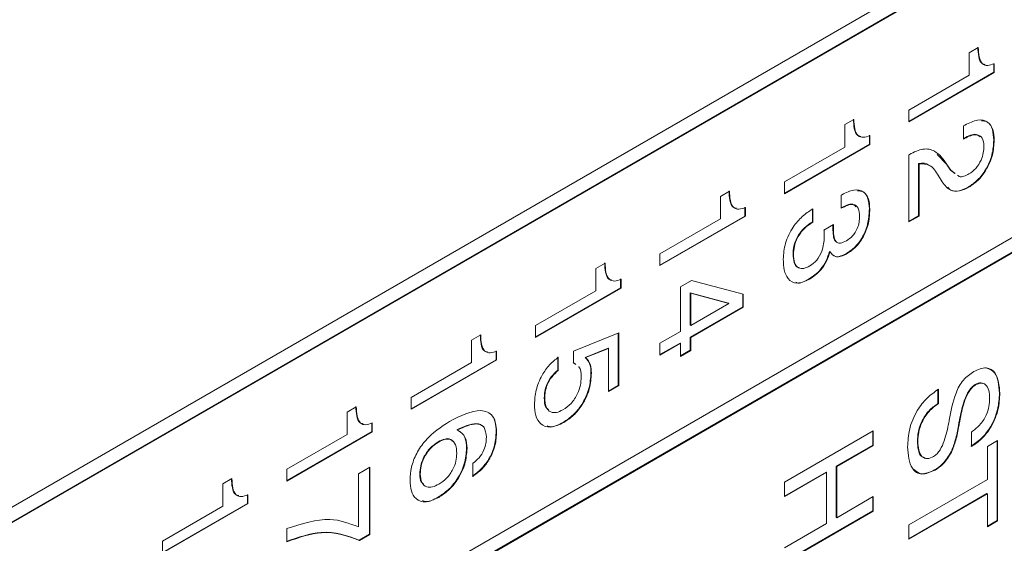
# Model space of a CAD drawing. Header units: millimetres. Extents: x 22 to 278, y 61 to 167.
# Tile 79 of 148: x 196.89 to 204.72, y 118.09 to 122.25. Entities that reach past the tile are written whole.
import ezdxf

# ---------------------------------------------------------------- set-up
doc = ezdxf.new("R2010")
doc.units = ezdxf.units.MM
doc.layers.get('0').update_dxf_attribs({"lineweight": 15})

msp = doc.modelspace()

# ---------------------------------------------------------------- linework, layer by layer
for p, q in [((217.54, 130.3325), (190.7407, 114.8616)), ((215.8394, 129.2324), (190.8432, 114.8023)), ((215.843, 129.2303), (190.8467, 114.8003)), ((190.8467, 112.4732), (215.843, 126.9032)), ((215.8394, 126.7827), (190.8432, 112.3527)), ((215.843, 126.7807), (190.8467, 112.3507)), ((204.444, 121.9888), (204.5166, 122.0306)), ((204.444, 121.8108), (204.444, 121.9888)), ((204.6399, 121.9043), (204.6399, 121.8338)), ((204.6435, 121.9022), (204.6435, 121.8317)), ((204.6399, 121.8338), (203.9636, 121.4433)), ((204.6435, 121.8317), (203.9636, 121.4392)), ((203.9636, 121.5334), (204.444, 121.8108)), ((204.6399, 121.8338), (204.6435, 121.8317)), ((203.4541, 121.4173), (203.5266, 121.4592)), ((203.9636, 121.4392), (203.9636, 121.5334)), ((203.4541, 121.2393), (203.4541, 121.4173)), ((204.3987, 121.4078), (204.4105, 121.4146)), ((204.3987, 121.3031), (204.3987, 121.4078)), ((203.65, 121.3328), (203.65, 121.2623)), ((203.6535, 121.3307), (203.6535, 121.2602)), ((204.4031, 121.3097), (204.3987, 121.3072)), ((204.4066, 121.3077), (204.3987, 121.3031)), ((204.4031, 121.3097), (204.4066, 121.3077)), ((203.65, 121.2623), (202.9736, 120.8718)), ((203.6535, 121.2602), (202.9736, 120.8677)), ((202.9736, 120.962), (203.4541, 121.2393)), ((203.65, 121.2623), (203.6535, 121.2602)), ((204.6399, 121.293), (204.6435, 121.291)), ((203.9636, 121.1775), (203.9691, 121.1807)), ((203.9636, 120.6436), (203.9636, 121.1775)), ((204.1902, 121.181), (204.2632, 121.1033)), ((204.0416, 121.1082), (204.0416, 120.6928)), ((204.0416, 121.1082), (204.0451, 121.1062)), ((204.0451, 121.1062), (204.0451, 120.6907)), ((204.2632, 121.1033), (204.2947, 121.0563)), ((204.2632, 121.1033), (204.2667, 121.1013)), ((204.2667, 121.1013), (204.2983, 121.0542)), ((204.2284, 120.9622), (204.1993, 121.0105)), ((204.2947, 121.0563), (204.3304, 121.0299)), ((204.2947, 121.0563), (204.2983, 121.0542)), ((204.2983, 121.0542), (204.3339, 121.0279)), ((202.9736, 120.8677), (202.9736, 120.962)), ((204.4384, 120.9218), (204.4419, 120.9198)), ((202.4641, 120.8458), (202.5367, 120.8877)), ((202.4641, 120.6678), (202.4641, 120.8458)), ((203.4269, 120.8572), (203.4317, 120.86)), ((203.4269, 120.7525), (203.4269, 120.8572)), ((202.66, 120.7613), (202.66, 120.6908)), ((202.6636, 120.7593), (202.6636, 120.6888)), ((202.66, 120.6908), (201.9837, 120.3003)), ((202.6636, 120.6888), (201.9837, 120.2963)), ((202.66, 120.6908), (202.6636, 120.6888)), ((203.1953, 120.7445), (203.2002, 120.7473)), ((203.1967, 120.7453), (203.1967, 120.6447)), ((203.2002, 120.7473), (203.2002, 120.6426)), ((203.65, 120.7477), (203.6535, 120.7457)), ((204.0416, 120.6928), (203.9636, 120.6477)), ((204.0451, 120.6907), (203.9636, 120.6436)), ((204.0416, 120.6928), (204.0451, 120.6907)), ((201.9837, 120.3905), (202.4641, 120.6678)), ((203.1967, 120.6447), (203.2002, 120.6426)), ((203.2888, 120.5793), (203.3643, 120.6223)), ((203.2892, 120.5757), (203.2888, 120.5793)), ((203.3599, 120.5912), (203.3634, 120.5891)), ((201.9837, 120.2963), (201.9837, 120.3905)), ((203.0426, 120.3869), (203.0461, 120.3849)), ((203.3333, 120.4085), (203.3368, 120.4064)), ((203.469, 120.3936), (203.4725, 120.3915)), ((201.4742, 120.2743), (201.5467, 120.3162)), ((201.4742, 120.0964), (201.4742, 120.2743)), ((201.6701, 120.1898), (201.6701, 120.1193)), ((201.6736, 120.1878), (201.6736, 120.1173)), ((202.1468, 120.1287), (202.2332, 120.1786)), ((202.1468, 119.7728), (202.1468, 120.1287)), ((202.2332, 120.1786), (202.6454, 120.0701)), ((203.1711, 120.1902), (203.1746, 120.1882)), ((201.6701, 120.1193), (200.9937, 119.7289)), ((201.6736, 120.1173), (200.9937, 119.7248)), ((200.9937, 119.819), (201.4742, 120.0964)), ((201.6701, 120.1193), (201.6736, 120.1173)), ((202.2249, 120.0796), (202.2249, 119.822)), ((202.5284, 119.9972), (202.2249, 120.0796)), ((202.2249, 120.0796), (202.2284, 120.0775)), ((202.532, 119.9952), (202.2284, 120.0775)), ((202.2284, 120.0775), (202.2284, 119.8199)), ((202.6419, 120.0711), (202.6419, 119.9685)), ((202.6454, 120.0701), (202.6454, 119.9664)), ((202.2284, 119.8199), (202.532, 119.9952)), ((202.5284, 119.9972), (202.532, 119.9952)), ((202.6419, 119.9685), (202.2249, 119.7277)), ((202.6454, 119.9664), (202.2284, 119.7257)), ((202.6419, 119.9685), (202.6454, 119.9664)), ((200.9937, 119.7248), (200.9937, 119.819)), ((202.2249, 119.822), (202.2284, 119.8199)), ((200.4842, 119.7028), (200.5568, 119.7447)), ((201.2963, 119.6168), (201.6555, 119.7602)), ((201.652, 119.7588), (201.652, 119.3435)), ((201.6555, 119.7602), (201.6555, 119.3415)), ((201.9837, 119.6786), (202.1468, 119.7728)), ((200.4842, 119.5249), (200.4842, 119.7028)), ((202.1433, 119.6806), (201.9837, 119.5885)), ((202.1468, 119.6786), (201.9837, 119.5844)), ((201.9837, 119.5844), (201.9837, 119.6786)), ((202.1433, 119.6806), (202.1468, 119.6786)), ((202.1468, 119.5739), (202.1468, 119.6786)), ((202.2249, 119.7277), (202.2249, 119.6231)), ((202.2249, 119.7277), (202.2284, 119.7257)), ((202.2284, 119.7257), (202.2284, 119.621)), ((200.6801, 119.6183), (200.6801, 119.5478)), ((200.6837, 119.6163), (200.6837, 119.5458)), ((201.2963, 119.5242), (201.2963, 119.6168)), ((201.5704, 119.6397), (201.3886, 119.5666)), ((201.5739, 119.6377), (201.3922, 119.5645)), ((201.5704, 119.6397), (201.5739, 119.6377)), ((201.5739, 119.2944), (201.5739, 119.6377)), ((202.2249, 119.6231), (202.1468, 119.578)), ((202.2284, 119.621), (202.1468, 119.5739)), ((202.2249, 119.6231), (202.2284, 119.621)), ((200.6801, 119.5478), (200.0038, 119.1574)), ((200.6837, 119.5458), (200.0038, 119.1533)), ((200.0038, 119.2475), (200.4842, 119.5249)), ((200.6801, 119.5478), (200.6837, 119.5458)), ((201.1709, 119.5694), (201.1709, 119.4648)), ((201.1745, 119.5674), (201.1745, 119.4627)), ((201.3109, 119.5112), (201.2927, 119.5262)), ((201.3145, 119.5091), (201.2963, 119.5242)), ((201.3886, 119.5666), (201.3922, 119.5645)), ((201.1709, 119.4648), (201.1745, 119.4627)), ((201.4344, 119.4425), (201.4379, 119.4404)), ((201.652, 119.3435), (201.5739, 119.2984)), ((201.652, 119.3435), (201.6555, 119.3415)), ((204.4916, 119.3493), (204.4952, 119.3473)), ((201.6555, 119.3415), (201.5739, 119.2944)), ((204.1957, 119.3146), (204.1957, 119.1994)), ((204.1993, 119.3125), (204.1993, 119.1974)), ((204.6853, 119.2828), (204.6888, 119.2808)), ((200.0038, 119.1533), (200.0038, 119.2475)), ((201.0627, 119.2443), (201.0662, 119.2422)), ((204.1957, 119.1994), (204.1993, 119.1974)), ((199.4943, 119.1313), (199.5668, 119.1732)), ((199.4943, 118.9534), (199.4943, 119.1313)), ((199.6902, 119.0468), (199.6902, 118.9763)), ((199.6937, 119.0448), (199.6937, 118.9743)), ((201.215, 119.0505), (201.2185, 119.0485)), ((204.3612, 119.0368), (204.3647, 119.0348)), ((204.3707, 119.0863), (204.3742, 119.0843)), ((199.6902, 118.9763), (199.0138, 118.5859)), ((199.6937, 118.9743), (199.0138, 118.5818)), ((199.0138, 118.676), (199.4943, 118.9534)), ((199.6902, 118.9763), (199.6937, 118.9743)), ((200.3682, 118.9909), (200.3718, 118.9889)), ((200.6801, 118.9783), (200.6837, 118.9762)), ((202.9736, 118.5736), (203.6807, 118.9818)), ((203.6772, 118.9797), (203.6772, 118.8687)), ((203.6807, 118.9818), (203.6807, 118.8666)), ((204.3588, 119.0238), (204.3623, 119.0218)), ((204.4622, 118.8571), (204.4617, 118.972)), ((200.2188, 118.895), (200.2223, 118.8929)), ((204.0325, 118.9024), (204.0361, 118.9004)), ((204.5891, 118.8571), (204.6707, 118.9042)), ((204.6671, 118.9022), (204.6671, 118.2677)), ((204.6707, 118.9042), (204.6707, 118.2656)), ((200.4444, 118.843), (200.448, 118.841)), ((203.6772, 118.8687), (203.3871, 118.7012)), ((203.6807, 118.8666), (203.3906, 118.6992)), ((203.6772, 118.8687), (203.6807, 118.8666)), ((204.3011, 118.8147), (204.3046, 118.8127)), ((204.5891, 118.5954), (204.5891, 118.8571)), ((200.4933, 118.6193), (200.4933, 118.724)), ((199.0138, 118.5818), (199.0138, 118.676)), ((199.5849, 118.6393), (199.6756, 118.6917)), ((199.5849, 118.2171), (199.5849, 118.6393)), ((199.6721, 118.6896), (199.6721, 118.1598)), ((199.6756, 118.6917), (199.6756, 118.1578)), ((200.0728, 118.6401), (200.0763, 118.638)), ((203.3055, 118.6541), (202.9736, 118.4625)), ((203.309, 118.6521), (202.9736, 118.4584)), ((203.3055, 118.6541), (203.309, 118.6521)), ((203.309, 118.2438), (203.309, 118.6521)), ((203.3871, 118.7012), (203.3871, 118.2929)), ((203.3871, 118.7012), (203.3906, 118.6992)), ((203.3906, 118.6992), (203.3906, 118.2909)), ((204.1692, 118.6712), (204.1728, 118.6691)), ((198.5043, 118.5599), (198.5769, 118.6017)), ((198.5043, 118.3819), (198.5043, 118.5599)), ((202.9736, 118.4584), (202.9736, 118.5736)), ((203.9636, 118.2343), (204.5891, 118.5954)), ((204.5855, 118.4823), (203.9636, 118.1232)), ((204.5891, 118.4803), (203.9636, 118.1192)), ((204.5855, 118.4823), (204.5891, 118.4803)), ((204.5891, 118.2185), (204.5891, 118.4803)), ((198.7002, 118.4049), (198.0239, 118.0144)), ((198.7038, 118.4028), (198.0239, 118.0103)), ((198.7002, 118.4754), (198.7002, 118.4049)), ((198.7002, 118.4049), (198.7038, 118.4028)), ((198.7038, 118.4733), (198.7038, 118.4028)), ((200.2192, 118.4547), (200.2228, 118.4527)), ((203.3906, 118.2909), (203.6807, 118.4584)), ((203.6772, 118.4563), (203.6772, 118.3452)), ((203.6807, 118.4584), (203.6807, 118.3432)), ((198.0239, 118.1045), (198.5043, 118.3819)), ((203.6772, 118.3452), (202.9736, 117.9391)), ((203.6807, 118.3432), (202.9736, 117.935)), ((203.6772, 118.3452), (203.6807, 118.3432)), ((203.3871, 118.2929), (203.3906, 118.2909)), ((204.6671, 118.2677), (204.5891, 118.2226)), ((204.6707, 118.2656), (204.5891, 118.2185)), ((204.6671, 118.2677), (204.6707, 118.2656)), ((199.0138, 118.1002), (199.0138, 118.2049)), ((202.9736, 118.0502), (203.309, 118.2438)), ((203.9636, 118.1192), (203.9636, 118.2343)), ((198.0239, 118.0103), (198.0239, 118.1045)), ((199.6721, 118.1598), (199.5896, 118.1122)), ((199.5896, 118.1122), (199.5932, 118.1102)), ((199.6756, 118.1578), (199.5932, 118.1102)), ((199.6721, 118.1598), (199.6756, 118.1578))]:
    msp.add_line(p, q)
for points, knots in [([(204.513, 122.0327), (204.5143, 122.0077), (204.5169, 121.9579), (204.5353, 121.9032), (204.5627, 121.8976), (204.5713, 121.8959)], [0, 0, 0, 0, 0.4084029, 0.8141998, 1, 1, 1, 1]), ([(204.5166, 122.0306), (204.5177, 122.0053), (204.5199, 121.9547), (204.5432, 121.8981), (204.5908, 121.8825), (204.6259, 121.8957), (204.6435, 121.9022)], [0, 0, 0, 0, 0.281056, 0.560319, 0.779649, 1, 1, 1, 1]), ([(203.5231, 121.4612), (203.5244, 121.4362), (203.5269, 121.3864), (203.5453, 121.3317), (203.5728, 121.3261), (203.5814, 121.3244)], [0, 0, 0, 0, 0.408403, 0.8142, 1, 1, 1, 1]), ([(203.5266, 121.4592), (203.5277, 121.4338), (203.5299, 121.3832), (203.5532, 121.3266), (203.6008, 121.3111), (203.6359, 121.3242), (203.6535, 121.3307)], [0, 0, 0, 0, 0.281056, 0.560319, 0.779649, 1, 1, 1, 1]), ([(204.4105, 121.4146), (204.4448, 121.4315), (204.5132, 121.4653), (204.5949, 121.447), (204.6381, 121.381), (204.6417, 121.321), (204.6435, 121.291)], [0, 0, 0, 0, 0.280451, 0.559362, 0.779308, 1, 1, 1, 1]), ([(204.5412, 121.4481), (204.5589, 121.4465), (204.5999, 121.443), (204.6341, 121.3818), (204.638, 121.3226), (204.6399, 121.293)], [0, 0, 0, 0, 0.272854, 0.635811, 1, 1, 1, 1]), ([(204.5325, 121.3194), (204.5225, 121.3278), (204.4907, 121.3544), (204.4386, 121.3278), (204.4031, 121.3097)], [0, 0, 0, 0, 0.317412, 1, 1, 1, 1]), ([(204.5619, 121.2463), (204.5596, 121.27), (204.555, 121.3172), (204.4965, 121.3501), (204.4407, 121.3238), (204.4066, 121.3077)], [0, 0, 0, 0, 0.280567, 0.5602644, 1, 1, 1, 1]), ([(203.9691, 121.1807), (204.0059, 121.1987), (204.0794, 121.2347), (204.1909, 121.2098), (204.2379, 121.1425), (204.2667, 121.1013)], [0, 0, 0, 0, 0.279996, 0.559198, 1, 1, 1, 1]), ([(204.6399, 121.293), (204.6376, 121.2552), (204.633, 121.1797), (204.583, 121.0632), (204.5127, 120.9716), (204.4632, 120.9384), (204.4384, 120.9218)], [0, 0, 0, 0, 0.28044, 0.559681, 0.779592, 1, 1, 1, 1]), ([(204.6435, 121.291), (204.6411, 121.2532), (204.6365, 121.1777), (204.5865, 121.0611), (204.5163, 120.9695), (204.4667, 120.9364), (204.4419, 120.9198)], [0, 0, 0, 0, 0.28044, 0.559681, 0.779592, 1, 1, 1, 1]), ([(204.4426, 121.0249), (204.4615, 121.038), (204.4993, 121.0643), (204.5398, 121.1309), (204.5595, 121.1938), (204.5611, 121.2288), (204.5619, 121.2463)], [0, 0, 0, 0, 0.27961, 0.558548, 0.779048, 1, 1, 1, 1]), ([(204.1289, 121.0903), (204.1276, 121.0918), (204.1084, 121.115), (204.0739, 121.1115), (204.0416, 121.1082)], [0, 0, 0, 0, 0.063271, 1, 1, 1, 1]), ([(204.1993, 121.0105), (204.1792, 121.0439), (204.1435, 121.1033), (204.0751, 121.1053), (204.0451, 121.1062)], [0, 0, 0, 0, 0.562606, 1, 1, 1, 1]), ([(204.3516, 121.0148), (204.3559, 121.0108), (204.3685, 120.999), (204.4027, 121.0056), (204.4293, 121.0184), (204.4426, 121.0249)], [0, 0, 0, 0, 0.207338, 0.60358, 1, 1, 1, 1]), ([(204.4419, 120.9198), (204.4165, 120.9074), (204.3656, 120.8827), (204.2845, 120.8904), (204.2497, 120.935), (204.2284, 120.9622)], [0, 0, 0, 0, 0.280291, 0.560216, 1, 1, 1, 1]), ([(204.4384, 120.9218), (204.4131, 120.9098), (204.3627, 120.8859), (204.3026, 120.8867), (204.2808, 120.9111), (204.2733, 120.9195)], [0, 0, 0, 0, 0.396594, 0.792671, 1, 1, 1, 1]), ([(202.5331, 120.8897), (202.5344, 120.8647), (202.537, 120.8149), (202.5554, 120.7602), (202.5828, 120.7547), (202.5915, 120.7529)], [0, 0, 0, 0, 0.408403, 0.8142, 1, 1, 1, 1]), ([(202.5367, 120.8877), (202.5378, 120.8623), (202.54, 120.8117), (202.5633, 120.7552), (202.6109, 120.7396), (202.646, 120.7527), (202.6636, 120.7593)], [0, 0, 0, 0, 0.281056, 0.560319, 0.779649, 1, 1, 1, 1]), ([(203.4317, 120.86), (203.4641, 120.8759), (203.5286, 120.9076), (203.606, 120.8912), (203.6482, 120.8305), (203.6517, 120.774), (203.6535, 120.7457)], [0, 0, 0, 0, 0.2803906, 0.559399, 0.7793652, 1, 1, 1, 1]), ([(203.5549, 120.892), (203.5717, 120.8908), (203.6106, 120.8878), (203.6442, 120.8314), (203.6481, 120.7756), (203.65, 120.7477)], [0, 0, 0, 0, 0.273793, 0.636346, 1, 1, 1, 1]), ([(203.5424, 120.765), (203.5348, 120.7729), (203.5175, 120.7909), (203.4715, 120.7795), (203.4394, 120.7629), (203.4233, 120.7546)], [0, 0, 0, 0, 0.284474, 0.641616, 1, 1, 1, 1]), ([(203.5719, 120.6886), (203.5704, 120.7118), (203.5673, 120.7581), (203.5264, 120.7875), (203.4755, 120.7782), (203.4431, 120.7611), (203.4269, 120.7525)], [0, 0, 0, 0, 0.280224, 0.558001, 0.778617, 1, 1, 1, 1]), ([(202.9645, 120.3481), (202.9675, 120.3895), (202.9733, 120.4722), (203.0346, 120.5988), (203.1145, 120.692), (203.1683, 120.727), (203.1953, 120.7445)], [0, 0, 0, 0, 0.280115, 0.559017, 0.779197, 1, 1, 1, 1]), ([(203.467, 120.493), (203.4838, 120.5043), (203.5175, 120.5269), (203.5546, 120.5861), (203.57, 120.642), (203.5713, 120.673), (203.5719, 120.6886)], [0, 0, 0, 0, 0.279973, 0.558282, 0.778793, 1, 1, 1, 1]), ([(203.65, 120.7477), (203.6484, 120.7123), (203.6453, 120.6416), (203.6055, 120.5303), (203.5396, 120.4406), (203.4925, 120.4093), (203.469, 120.3936)], [0, 0, 0, 0, 0.280903, 0.5601602, 0.7797064, 1, 1, 1, 1]), ([(203.6535, 120.7457), (203.652, 120.7102), (203.6488, 120.6395), (203.6091, 120.5283), (203.5432, 120.4386), (203.4961, 120.4072), (203.4725, 120.3915)], [0, 0, 0, 0, 0.280903, 0.5601602, 0.7797064, 1, 1, 1, 1]), ([(203.1967, 120.6447), (203.1742, 120.6295), (203.1294, 120.5992), (203.0741, 120.5268), (203.0459, 120.4501), (203.0437, 120.408), (203.0426, 120.3869)], [0, 0, 0, 0, 0.280691, 0.559402, 0.779276, 1, 1, 1, 1]), ([(203.2002, 120.6426), (203.1778, 120.6274), (203.133, 120.5971), (203.0777, 120.5248), (203.0495, 120.448), (203.0472, 120.406), (203.0461, 120.3849)], [0, 0, 0, 0, 0.280691, 0.559402, 0.779276, 1, 1, 1, 1]), ([(203.3606, 120.6202), (203.3604, 120.6154), (203.3599, 120.6056), (203.3599, 120.596), (203.3599, 120.5912)], [0, 0, 0, 0, 0.497659, 1, 1, 1, 1]), ([(203.3643, 120.6223), (203.364, 120.6161), (203.3635, 120.6049), (203.3634, 120.594), (203.3634, 120.5891)], [0, 0, 0, 0, 0.559998, 1, 1, 1, 1]), ([(203.1752, 120.2932), (203.1948, 120.3069), (203.234, 120.3344), (203.2848, 120.4269), (203.2886, 120.4874), (203.2909, 120.5244)], [0, 0, 0, 0, 0.280253, 0.559686, 1, 1, 1, 1]), ([(203.2909, 120.5244), (203.2907, 120.534), (203.2903, 120.5513), (203.2896, 120.5683), (203.2892, 120.5757)], [0, 0, 0, 0, 0.559986, 1, 1, 1, 1]), ([(203.3599, 120.5912), (203.3606, 120.5729), (203.362, 120.5365), (203.3695, 120.4992), (203.3816, 120.4901), (203.383, 120.4891)], [0, 0, 0, 0, 0.470715, 0.939441, 1, 1, 1, 1]), ([(203.3634, 120.5891), (203.3639, 120.5706), (203.3649, 120.5336), (203.3763, 120.4935), (203.3972, 120.4759), (203.4257, 120.4725), (203.4505, 120.4848), (203.467, 120.493)], [0, 0, 0, 0, 0.250796, 0.500532, 0.62557, 0.750579, 1, 1, 1, 1]), ([(203.0426, 120.3869), (203.0441, 120.3645), (203.0472, 120.3199), (203.0692, 120.2815), (203.0908, 120.2801), (203.0947, 120.2798)], [0, 0, 0, 0, 0.452328, 0.902129, 1, 1, 1, 1]), ([(203.0461, 120.3849), (203.0474, 120.3619), (203.05, 120.3162), (203.0807, 120.2754), (203.1268, 120.2692), (203.159, 120.2852), (203.1752, 120.2932)], [0, 0, 0, 0, 0.280656, 0.559744, 0.779511, 1, 1, 1, 1]), ([(203.3333, 120.4085), (203.3252, 120.3832), (203.309, 120.3326), (203.2527, 120.2469), (203.202, 120.2117), (203.1711, 120.1902)], [0, 0, 0, 0, 0.280899, 0.561106, 1, 1, 1, 1]), ([(203.3368, 120.4064), (203.3287, 120.3811), (203.3125, 120.3306), (203.2563, 120.2449), (203.2056, 120.2097), (203.1746, 120.1882)], [0, 0, 0, 0, 0.280899, 0.561106, 1, 1, 1, 1]), ([(203.4725, 120.3915), (203.4569, 120.3836), (203.4256, 120.3676), (203.3721, 120.3623), (203.3502, 120.3897), (203.3368, 120.4064)], [0, 0, 0, 0, 0.2814183, 0.5622336, 1, 1, 1, 1]), ([(203.469, 120.3936), (203.4536, 120.3861), (203.4228, 120.3711), (203.3864, 120.3624), (203.3747, 120.3736), (203.3725, 120.3758)], [0, 0, 0, 0, 0.447583, 0.894208, 1, 1, 1, 1]), ([(201.5432, 120.3182), (201.5445, 120.2932), (201.547, 120.2435), (201.5654, 120.1887), (201.5929, 120.1832), (201.6015, 120.1814)], [0, 0, 0, 0, 0.408403, 0.8142, 1, 1, 1, 1]), ([(201.5467, 120.3162), (201.5478, 120.2908), (201.55, 120.2402), (201.5733, 120.1837), (201.6209, 120.1681), (201.656, 120.1812), (201.6736, 120.1878)], [0, 0, 0, 0, 0.281056, 0.560319, 0.779649, 1, 1, 1, 1]), ([(203.1746, 120.1882), (203.1404, 120.1729), (203.0722, 120.1423), (203.0015, 120.1832), (202.9688, 120.2582), (202.966, 120.3181), (202.9645, 120.3481)], [0, 0, 0, 0, 0.279361, 0.558332, 0.778914, 1, 1, 1, 1]), ([(203.1711, 120.1902), (203.1347, 120.1697), (203.0943, 120.1469), (203.0676, 120.1619), (203.065, 120.1633)], [0, 0, 0, 0, 0.901499, 1, 1, 1, 1]), ([(200.5532, 119.7467), (200.5545, 119.7218), (200.5571, 119.672), (200.5755, 119.6173), (200.6029, 119.6117), (200.6116, 119.6099)], [0, 0, 0, 0, 0.4084029, 0.8141998, 1, 1, 1, 1]), ([(200.5568, 119.7447), (200.5579, 119.7193), (200.5601, 119.6688), (200.5834, 119.6122), (200.631, 119.5966), (200.6661, 119.6097), (200.6837, 119.6163)], [0, 0, 0, 0, 0.281056, 0.560319, 0.779649, 1, 1, 1, 1]), ([(200.9846, 119.1925), (200.9869, 119.2295), (200.9914, 119.3035), (201.0374, 119.4174), (201.1024, 119.5112), (201.1504, 119.5487), (201.1745, 119.5674)], [0, 0, 0, 0, 0.280338, 0.559784, 0.779725, 1, 1, 1, 1]), ([(201.3886, 119.5666), (201.4037, 119.5497), (201.4306, 119.5195), (201.4332, 119.4661), (201.4344, 119.4425)], [0, 0, 0, 0, 0.558768, 1, 1, 1, 1]), ([(201.3922, 119.5645), (201.4072, 119.5476), (201.4341, 119.5174), (201.4368, 119.464), (201.4379, 119.4404)], [0, 0, 0, 0, 0.558768, 1, 1, 1, 1]), ([(201.1709, 119.4648), (201.1534, 119.4494), (201.1185, 119.4187), (201.0826, 119.3544), (201.0652, 119.2945), (201.0635, 119.261), (201.0627, 119.2443)], [0, 0, 0, 0, 0.279683, 0.558942, 0.779277, 1, 1, 1, 1]), ([(201.1745, 119.4627), (201.157, 119.4474), (201.122, 119.4167), (201.0862, 119.3524), (201.0687, 119.2924), (201.0671, 119.259), (201.0662, 119.2422)], [0, 0, 0, 0, 0.279683, 0.558942, 0.779277, 1, 1, 1, 1]), ([(201.4344, 119.4425), (201.4317, 119.4021), (201.4265, 119.3216), (201.3703, 119.1976), (201.2941, 119.1027), (201.2414, 119.0679), (201.215, 119.0505)], [0, 0, 0, 0, 0.280328, 0.559443, 0.779442, 1, 1, 1, 1]), ([(201.4379, 119.4404), (201.4353, 119.4001), (201.43, 119.3195), (201.3739, 119.1955), (201.2976, 119.1006), (201.2449, 119.0659), (201.2185, 119.0485)], [0, 0, 0, 0, 0.280328, 0.559443, 0.779442, 1, 1, 1, 1]), ([(201.3563, 119.4086), (201.3553, 119.4418), (201.3543, 119.4767), (201.3358, 119.4915), (201.3349, 119.4922)], [0, 0, 0, 0, 0.953968, 1, 1, 1, 1]), ([(204.2858, 119.0663), (204.2991, 119.1381), (204.3158, 119.228), (204.3626, 119.3375), (204.4088, 119.4046), (204.4518, 119.4342), (204.4804, 119.4539)], [0, 0, 0, 0, 0.500943, 0.626188, 0.751268, 1, 1, 1, 1]), ([(204.4804, 119.4539), (204.5151, 119.4687), (204.5845, 119.4984), (204.6742, 119.4384), (204.6833, 119.3405), (204.6888, 119.2808)], [0, 0, 0, 0, 0.280081, 0.560249, 1, 1, 1, 1]), ([(204.5788, 119.4831), (204.6048, 119.4729), (204.6731, 119.446), (204.6806, 119.3452), (204.6853, 119.2828)], [0, 0, 0, 0, 0.380292, 1, 1, 1, 1]), ([(201.211, 119.1488), (201.2334, 119.164), (201.2781, 119.1942), (201.3288, 119.2711), (201.3532, 119.3462), (201.3553, 119.3877), (201.3563, 119.4086)], [0, 0, 0, 0, 0.280047, 0.558892, 0.779158, 1, 1, 1, 1]), ([(204.4916, 119.3493), (204.4824, 119.3428), (204.4639, 119.3298), (204.4322, 119.2876), (204.3949, 119.2035), (204.3803, 119.1332), (204.3707, 119.0863)], [0, 0, 0, 0, 0.12479, 0.249814, 0.499493, 1, 1, 1, 1]), ([(204.4952, 119.3473), (204.4859, 119.3408), (204.4674, 119.3278), (204.4358, 119.2855), (204.3984, 119.2014), (204.3839, 119.1312), (204.3742, 119.0843)], [0, 0, 0, 0, 0.12479, 0.249814, 0.499493, 1, 1, 1, 1]), ([(204.5497, 119.3591), (204.5454, 119.3613), (204.5297, 119.369), (204.5076, 119.3576), (204.4916, 119.3493)], [0, 0, 0, 0, 0.2775351, 1, 1, 1, 1]), ([(204.6072, 119.2407), (204.6061, 119.2626), (204.604, 119.3064), (204.5806, 119.3509), (204.5414, 119.3682), (204.5106, 119.3542), (204.4952, 119.3473)], [0, 0, 0, 0, 0.281007, 0.560859, 0.780365, 1, 1, 1, 1]), ([(203.9545, 118.8536), (203.9568, 118.8999), (203.9614, 118.9922), (204.0195, 119.1376), (204.108, 119.2487), (204.1688, 119.2912), (204.1993, 119.3125)], [0, 0, 0, 0, 0.2806572, 0.5594293, 0.7792976, 1, 1, 1, 1]), ([(204.6853, 119.2828), (204.683, 119.2399), (204.6784, 119.1543), (204.6244, 119.0204), (204.5435, 118.916), (204.4869, 118.8781), (204.4586, 118.8592)], [0, 0, 0, 0, 0.28065, 0.559701, 0.779492, 1, 1, 1, 1]), ([(204.6888, 119.2808), (204.6865, 119.2378), (204.6819, 119.1522), (204.6279, 119.0183), (204.547, 118.9139), (204.4905, 118.8761), (204.4622, 118.8571)], [0, 0, 0, 0, 0.28065, 0.559701, 0.779492, 1, 1, 1, 1]), ([(201.2185, 119.0485), (201.1829, 119.0318), (201.1119, 118.9986), (201.0321, 119.0284), (200.9901, 119.0992), (200.9865, 119.1614), (200.9846, 119.1925)], [0, 0, 0, 0, 0.279853, 0.558986, 0.77924, 1, 1, 1, 1]), ([(201.0627, 119.2443), (201.0636, 119.2184), (201.0652, 119.1763), (201.0884, 119.157), (201.0973, 119.1495)], [0, 0, 0, 0, 0.613934, 1, 1, 1, 1]), ([(201.0662, 119.2422), (201.068, 119.2175), (201.0714, 119.1681), (201.1084, 119.1287), (201.1585, 119.123), (201.1935, 119.1402), (201.211, 119.1488)], [0, 0, 0, 0, 0.28028, 0.559528, 0.779473, 1, 1, 1, 1]), ([(204.1957, 119.1994), (204.1704, 119.1816), (204.1198, 119.1459), (204.0639, 119.058), (204.036, 118.9731), (204.0337, 118.926), (204.0325, 118.9024)], [0, 0, 0, 0, 0.279918, 0.55883, 0.779103, 1, 1, 1, 1]), ([(204.1993, 119.1974), (204.1739, 119.1795), (204.1233, 119.1439), (204.0675, 119.056), (204.0396, 118.9711), (204.0372, 118.924), (204.0361, 118.9004)], [0, 0, 0, 0, 0.279918, 0.55883, 0.779103, 1, 1, 1, 1]), ([(204.4617, 118.972), (204.4844, 118.9887), (204.5297, 119.0219), (204.5806, 119.1007), (204.6044, 119.1772), (204.6063, 119.2195), (204.6072, 119.2407)], [0, 0, 0, 0, 0.280266, 0.558887, 0.779096, 1, 1, 1, 1]), ([(199.5633, 119.1753), (199.5646, 119.1503), (199.5671, 119.1005), (199.5855, 119.0458), (199.613, 119.0402), (199.6216, 119.0385)], [0, 0, 0, 0, 0.408403, 0.8142, 1, 1, 1, 1]), ([(199.5668, 119.1732), (199.5679, 119.1478), (199.5701, 119.0973), (199.5934, 119.0407), (199.641, 119.0251), (199.6761, 119.0382), (199.6937, 119.0448)], [0, 0, 0, 0, 0.281056, 0.560319, 0.779649, 1, 1, 1, 1]), ([(200.309, 119.0573), (200.3963, 119.1015), (200.5056, 119.1568), (200.612, 119.1349), (200.6697, 119.093), (200.6781, 119.0228), (200.6837, 118.9762)], [0, 0, 0, 0, 0.499466, 0.62531, 0.750994, 1, 1, 1, 1]), ([(199.9947, 118.5898), (199.9966, 118.6237), (200.0005, 118.6913), (200.0432, 118.8042), (200.1444, 118.9494), (200.2412, 119.0128), (200.309, 119.0573)], [0, 0, 0, 0, 0.187308, 0.373997, 0.560972, 1, 1, 1, 1]), ([(200.572, 119.0171), (200.5665, 119.0225), (200.553, 119.0356), (200.4883, 119.0455), (200.4215, 119.0152), (200.3682, 118.9909)], [0, 0, 0, 0, 0.122684, 0.298851, 1, 1, 1, 1]), ([(200.6021, 118.9318), (200.599, 118.9609), (200.5943, 119.0048), (200.5591, 119.0318), (200.4929, 119.045), (200.4256, 119.0138), (200.3718, 118.9889)], [0, 0, 0, 0, 0.2489413, 0.3744101, 0.5000296, 1, 1, 1, 1]), ([(200.6442, 119.104), (200.6455, 119.103), (200.6744, 119.081), (200.6773, 119.0285), (200.6801, 118.9783)], [0, 0, 0, 0, 0.044152, 1, 1, 1, 1]), ([(201.215, 119.0505), (201.1779, 119.0303), (201.1294, 119.0038), (201.0944, 119.0193), (201.0861, 119.0229)], [0, 0, 0, 0, 0.763264, 1, 1, 1, 1]), ([(204.1616, 118.7778), (204.1709, 118.7846), (204.1897, 118.798), (204.221, 118.8418), (204.2575, 118.927), (204.2723, 118.9983), (204.2821, 119.0458)], [0, 0, 0, 0, 0.124674, 0.249605, 0.499326, 1, 1, 1, 1]), ([(204.2821, 119.0458), (204.2828, 119.0496), (204.2839, 119.0564), (204.2852, 119.0633), (204.2858, 119.0663)], [0, 0, 0, 0, 0.5600021, 1, 1, 1, 1]), ([(204.3612, 119.0368), (204.3608, 119.0344), (204.3601, 119.0301), (204.3592, 119.0257), (204.3588, 119.0238)], [0, 0, 0, 0, 0.55994, 1, 1, 1, 1]), ([(204.3707, 119.0863), (204.3689, 119.0771), (204.3656, 119.0605), (204.3625, 119.0441), (204.3612, 119.0368)], [0, 0, 0, 0, 0.559999, 1, 1, 1, 1]), ([(204.3647, 119.0348), (204.3643, 119.0324), (204.3636, 119.0281), (204.3627, 119.0237), (204.3623, 119.0218)], [0, 0, 0, 0, 0.55994, 1, 1, 1, 1]), ([(204.3742, 119.0843), (204.3724, 119.075), (204.3692, 119.0585), (204.3661, 119.042), (204.3647, 119.0348)], [0, 0, 0, 0, 0.559999, 1, 1, 1, 1]), ([(200.3682, 118.9909), (200.393, 118.9747), (200.4374, 118.9457), (200.4423, 118.8745), (200.4444, 118.843)], [0, 0, 0, 0, 0.558415, 1, 1, 1, 1]), ([(200.3718, 118.9889), (200.3966, 118.9727), (200.441, 118.9437), (200.4458, 118.8724), (200.448, 118.841)], [0, 0, 0, 0, 0.558415, 1, 1, 1, 1]), ([(200.6801, 118.9783), (200.6782, 118.9424), (200.6745, 118.8708), (200.6282, 118.7585), (200.5601, 118.6726), (200.5132, 118.6385), (200.4898, 118.6214)], [0, 0, 0, 0, 0.2805095, 0.5593885, 0.7793586, 1, 1, 1, 1]), ([(200.6837, 118.9762), (200.6818, 118.9403), (200.678, 118.8687), (200.6317, 118.7564), (200.5637, 118.6706), (200.5168, 118.6364), (200.4933, 118.6193)], [0, 0, 0, 0, 0.2805095, 0.5593885, 0.7793586, 1, 1, 1, 1]), ([(204.3588, 119.0238), (204.3519, 118.9852), (204.3398, 118.9164), (204.3129, 118.8457), (204.3011, 118.8147)], [0, 0, 0, 0, 0.560907, 1, 1, 1, 1]), ([(204.3623, 119.0218), (204.3555, 118.9832), (204.3433, 118.9143), (204.3165, 118.8437), (204.3046, 118.8127)], [0, 0, 0, 0, 0.560907, 1, 1, 1, 1]), ([(200.2188, 118.895), (200.1967, 118.8801), (200.1527, 118.8505), (200.1021, 118.7759), (200.076, 118.7017), (200.0738, 118.6606), (200.0728, 118.6401)], [0, 0, 0, 0, 0.280146, 0.559018, 0.779227, 1, 1, 1, 1]), ([(200.2223, 118.8929), (200.2003, 118.8781), (200.1562, 118.8484), (200.1056, 118.7739), (200.0795, 118.6997), (200.0774, 118.6586), (200.0763, 118.638)], [0, 0, 0, 0, 0.280146, 0.559018, 0.779227, 1, 1, 1, 1]), ([(200.3307, 118.8974), (200.3261, 118.9038), (200.3127, 118.9225), (200.2702, 118.9201), (200.2359, 118.9034), (200.2188, 118.895)], [0, 0, 0, 0, 0.206089, 0.60241, 1, 1, 1, 1]), ([(200.3664, 118.8021), (200.3648, 118.8268), (200.3617, 118.876), (200.3257, 118.9168), (200.2744, 118.9191), (200.2397, 118.9017), (200.2223, 118.8929)], [0, 0, 0, 0, 0.280506, 0.559256, 0.779276, 1, 1, 1, 1]), ([(200.4933, 118.724), (200.5106, 118.7373), (200.5452, 118.7637), (200.5834, 118.8248), (200.6001, 118.8833), (200.6014, 118.9156), (200.6021, 118.9318)], [0, 0, 0, 0, 0.280259, 0.558792, 0.779085, 1, 1, 1, 1]), ([(204.0325, 118.9024), (204.0338, 118.8778), (204.0362, 118.8287), (204.0569, 118.7774), (204.084, 118.7706), (204.093, 118.7683)], [0, 0, 0, 0, 0.401172, 0.800492, 1, 1, 1, 1]), ([(204.0361, 118.9004), (204.0371, 118.8754), (204.0393, 118.8256), (204.0645, 118.7736), (204.1091, 118.7539), (204.1441, 118.7699), (204.1616, 118.7778)], [0, 0, 0, 0, 0.281124, 0.560949, 0.780338, 1, 1, 1, 1]), ([(200.4444, 118.843), (200.4414, 118.8025), (200.4354, 118.7216), (200.3753, 118.5985), (200.2981, 118.5063), (200.2455, 118.4719), (200.2192, 118.4547)], [0, 0, 0, 0, 0.279991, 0.559145, 0.779291, 1, 1, 1, 1]), ([(200.448, 118.841), (200.445, 118.8005), (200.439, 118.7195), (200.3788, 118.5964), (200.3017, 118.5043), (200.2491, 118.4699), (200.2228, 118.4527)], [0, 0, 0, 0, 0.279991, 0.559145, 0.779291, 1, 1, 1, 1]), ([(200.2232, 118.5576), (200.2444, 118.5719), (200.2868, 118.6003), (200.3361, 118.671), (200.3628, 118.7425), (200.3652, 118.7822), (200.3664, 118.8021)], [0, 0, 0, 0, 0.280269, 0.559276, 0.779344, 1, 1, 1, 1]), ([(204.1728, 118.6691), (204.1361, 118.6532), (204.0627, 118.6214), (203.9686, 118.6863), (203.9599, 118.7901), (203.9545, 118.8536)], [0, 0, 0, 0, 0.28001, 0.560069, 1, 1, 1, 1]), ([(204.3011, 118.8147), (204.2799, 118.7805), (204.2419, 118.7194), (204.1915, 118.6859), (204.1692, 118.6712)], [0, 0, 0, 0, 0.558284, 1, 1, 1, 1]), ([(204.3046, 118.8127), (204.2834, 118.7785), (204.2455, 118.7173), (204.195, 118.6839), (204.1728, 118.6691)], [0, 0, 0, 0, 0.558284, 1, 1, 1, 1]), ([(200.0728, 118.6401), (200.0737, 118.6147), (200.075, 118.5772), (200.0967, 118.5621), (200.1037, 118.5573)], [0, 0, 0, 0, 0.677441, 1, 1, 1, 1]), ([(200.0763, 118.638), (200.0783, 118.6141), (200.0822, 118.5662), (200.122, 118.5328), (200.1722, 118.5319), (200.2062, 118.549), (200.2232, 118.5576)], [0, 0, 0, 0, 0.279951, 0.559038, 0.779239, 1, 1, 1, 1]), ([(204.1692, 118.6712), (204.1316, 118.6541), (204.0611, 118.6221), (204.0184, 118.6621), (203.9985, 118.6808)], [0, 0, 0, 0, 0.53336, 1, 1, 1, 1]), ([(198.5733, 118.6038), (198.5746, 118.5788), (198.5772, 118.529), (198.5956, 118.4743), (198.623, 118.4687), (198.6317, 118.467)], [0, 0, 0, 0, 0.408403, 0.8142, 1, 1, 1, 1]), ([(198.5769, 118.6017), (198.578, 118.5764), (198.5802, 118.5258), (198.6035, 118.4692), (198.6511, 118.4536), (198.6862, 118.4667), (198.7038, 118.4733)], [0, 0, 0, 0, 0.281056, 0.560319, 0.779649, 1, 1, 1, 1]), ([(200.2228, 118.4527), (200.1883, 118.4365), (200.1194, 118.4041), (200.0417, 118.4318), (200.0001, 118.4995), (199.9965, 118.5597), (199.9947, 118.5898)], [0, 0, 0, 0, 0.279903, 0.559103, 0.779286, 1, 1, 1, 1]), ([(200.2192, 118.4547), (200.1834, 118.4352), (200.1358, 118.4092), (200.1013, 118.424), (200.0928, 118.4277)], [0, 0, 0, 0, 0.754014, 1, 1, 1, 1]), ([(199.0138, 118.2049), (199.1326, 118.2426), (199.3451, 118.3099), (199.5116, 118.2455), (199.5849, 118.2171)], [0, 0, 0, 0, 0.559313, 1, 1, 1, 1]), ([(199.5896, 118.1122), (199.4934, 118.1469), (199.3215, 118.2089), (199.1054, 118.1349), (199.0103, 118.1023)], [0, 0, 0, 0, 0.5595515, 1, 1, 1, 1]), ([(199.5932, 118.1102), (199.497, 118.1449), (199.325, 118.2069), (199.109, 118.1328), (199.0138, 118.1002)], [0, 0, 0, 0, 0.5595515, 1, 1, 1, 1])]:
    msp.add_open_spline(points, degree=3, knots=knots)

doc.saveas('drawing.dxf')
